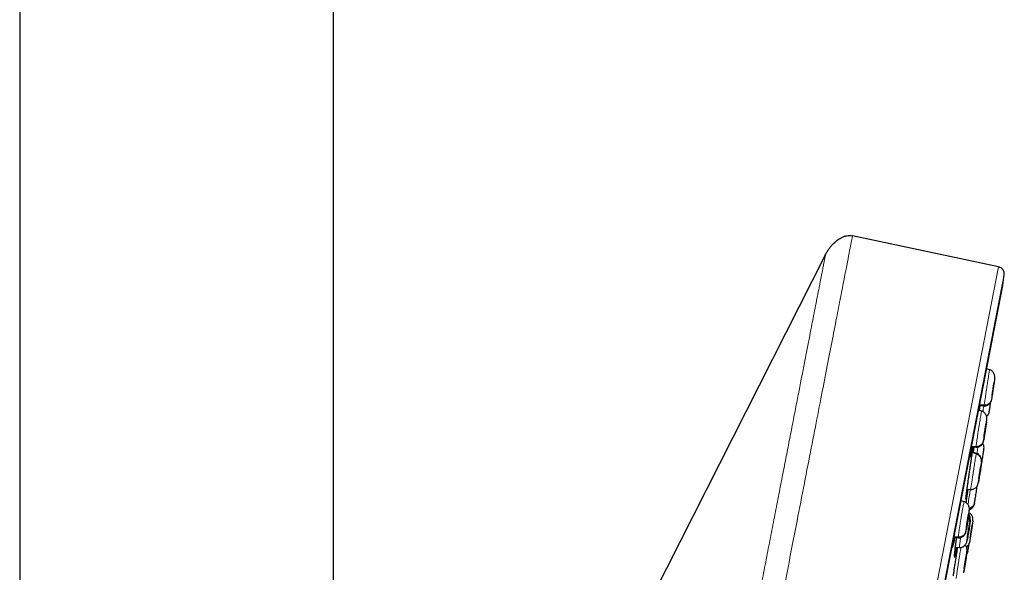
# Model space of a CAD drawing. Header units: millimetres. Extents: x 8 to 2427, y 12 to 2587.
# Tile 152 of 154: x 1669 to 1738, y 1868 to 1907. Entities that reach past the tile are written whole.
import ezdxf

# ---------------------------------------------------------------- set-up
doc = ezdxf.new("R2010")
doc.units = ezdxf.units.MM

msp = doc.modelspace()

# ---------------------------------------------------------------- linework, layer by layer
at = {"color": 7, "linetype": 'Continuous', "lineweight": 30}
for p, q in [((1669.454, 2422.2), (1669.454, 1684.653)), ((1691.354, 1684.653), (1691.354, 2422.2)), ((1737.752, 1889.59), (1727.561, 1891.756)), ((1725.677, 1890.451), (1692.66, 1825.156)), ((1720.59, 1798.45), (1738.049, 1888.268)), ((1737.122, 1882.396), (1736.92, 1882.461)), ((1737.121, 1882.389), (1737.122, 1882.396)), ((1737.434, 1881.503), (1737.433, 1881.492)), ((1736.566, 1879.505), (1736.359, 1879.572)), ((1736.382, 1879.565), (1736.406, 1879.752)), ((1736.398, 1879.561), (1736.444, 1879.902)), ((1736.426, 1879.903), (1736.739, 1879.882)), ((1736.743, 1879.911), (1736.429, 1879.934)), ((1736.565, 1879.499), (1736.568, 1879.506)), ((1736.74, 1879.888), (1736.739, 1879.881)), ((1736.926, 1878.907), (1736.927, 1878.936)), ((1736.877, 1878.613), (1736.877, 1878.602)), ((1735.862, 1877.015), (1736.178, 1876.993)), ((1736.176, 1877.023), (1735.868, 1877.046)), ((1735.992, 1876.626), (1736.045, 1877.002)), ((1736.178, 1876.999), (1736.176, 1876.992)), ((1736.657, 1877.241), (1736.642, 1877.257)), ((1736.19, 1876.523), (1735.921, 1876.61)), ((1736.199, 1876.558), (1735.927, 1876.646)), ((1736.446, 1875.205), (1736.499, 1875.347)), ((1736.374, 1874.78), (1736.371, 1874.767)), ((1736.494, 1875.341), (1736.445, 1875.2)), ((1735.489, 1873.109), (1735.626, 1874.056)), ((1735.555, 1874.062), (1735.809, 1874.044)), ((1735.348, 1873.175), (1735.129, 1873.245)), ((1735.347, 1873.168), (1735.35, 1873.175)), ((1735.707, 1872.577), (1735.71, 1872.625)), ((1735.655, 1872.283), (1735.655, 1872.272)), ((1735.91, 1871.55), (1735.909, 1871.538)), ((1734.632, 1870.687), (1734.941, 1870.665)), ((1734.938, 1870.696), (1734.638, 1870.718)), ((1734.944, 1870.671), (1734.941, 1870.665)), ((1735.597, 1870.774), (1735.588, 1870.775)), ((1734.737, 1870.002), (1735.017, 1869.983)), ((1735.558, 1870.507), (1735.528, 1870.429)), ((1735.495, 1869.411), (1735.495, 1869.399)), ((1735.544, 1869.705), (1735.546, 1869.731))]:
    msp.add_line(p, q, dxfattribs=at)
at = {"color": 252, "linetype": 'Continuous', "lineweight": 0}
for p, q in [((1719.82, 1797.336), (1737.752, 1889.59)), ((1738.144, 1889.041), (1720.389, 1797.698)), ((1720.582, 1798.415), (1738.055, 1888.303)), ((1736.338, 1874.533), (1736.327, 1874.475))]:
    msp.add_line(p, q, dxfattribs=at)
at = {"color": 7, "linetype": 'Continuous', "lineweight": 30}
for centre, radius, start, end in [((1737.648, 1889.101), 0.5, 353.09486, 78), ((1091.315, 1967.375), 651.556, 353.029522, 353.094856), ((1737.558, 1888.364), 0.5, 349, 353.02952)]:
    msp.add_arc(centre, radius, start, end, dxfattribs=at)
at = {"color": 252, "linetype": 'Continuous', "lineweight": 0}
for points, knots in [([(1727.561, 1891.756), (1727.557, 1891.734), (1727.548, 1891.689), (1727.478, 1891.328), (1727.366, 1890.754), (1727.209, 1889.948), (1727.01, 1888.92), (1726.767, 1887.674), (1726.484, 1886.217), (1726.161, 1884.555), (1725.8, 1882.698), (1725.403, 1880.653), (1724.971, 1878.432), (1724.507, 1876.046), (1724.013, 1873.506), (1723.493, 1870.826), (1722.947, 1868.019), (1722.379, 1865.098), (1721.792, 1862.079), (1721.189, 1858.977), (1720.573, 1855.807), (1719.947, 1852.585), (1719.314, 1849.327), (1718.676, 1846.05), (1718.039, 1842.77), (1717.404, 1839.503), (1716.775, 1836.266), (1716.154, 1833.075), (1715.546, 1829.946), (1714.953, 1826.895), (1714.378, 1823.937), (1713.824, 1821.087), (1713.294, 1818.358), (1712.79, 1815.766), (1712.315, 1813.322), (1711.871, 1811.04), (1711.461, 1808.929), (1711.086, 1807.002), (1710.749, 1805.267), (1710.452, 1803.738), (1710.192, 1802.401), (1710.054, 1801.694), (1709.986, 1801.34)], [0, 0, 0, 0, 0.025, 0.05, 0.075, 0.1, 0.125, 0.15, 0.175, 0.2, 0.225, 0.25, 0.275, 0.3, 0.325, 0.35, 0.375, 0.4, 0.425, 0.45, 0.475, 0.5, 0.525, 0.55, 0.575, 0.6, 0.625, 0.65, 0.675, 0.7, 0.725, 0.75, 0.775, 0.8, 0.825, 0.85, 0.875, 0.9, 0.925, 0.95, 0.975, 1, 1, 1, 1]), ([(1708.529, 1802.229), (1708.567, 1802.426), (1708.644, 1802.819), (1708.775, 1803.493), (1708.917, 1804.224), (1709.072, 1805.02), (1709.237, 1805.872), (1709.413, 1806.778), (1709.599, 1807.735), (1709.796, 1808.748), (1710.005, 1809.822), (1710.225, 1810.956), (1710.457, 1812.151), (1710.699, 1813.397), (1710.951, 1814.692), (1711.21, 1816.027), (1711.477, 1817.399), (1711.75, 1818.803), (1712.031, 1820.247), (1712.321, 1821.738), (1712.619, 1823.273), (1712.926, 1824.852), (1713.239, 1826.463), (1713.558, 1828.103), (1713.88, 1829.762), (1714.206, 1831.435), (1714.533, 1833.12), (1714.864, 1834.824), (1715.201, 1836.555), (1715.542, 1838.311), (1715.888, 1840.088), (1716.235, 1841.875), (1716.583, 1843.667), (1716.93, 1845.45), (1717.274, 1847.221), (1717.616, 1848.978), (1717.956, 1850.728), (1718.296, 1852.479), (1718.636, 1854.228), (1718.975, 1855.971), (1719.31, 1857.696), (1719.642, 1859.402), (1719.967, 1861.074), (1720.285, 1862.712), (1720.597, 1864.315), (1720.903, 1865.889), (1721.205, 1867.442), (1721.502, 1868.971), (1721.794, 1870.472), (1722.078, 1871.935), (1722.354, 1873.356), (1722.62, 1874.725), (1722.876, 1876.04), (1723.121, 1877.301), (1723.357, 1878.514), (1723.584, 1879.684), (1723.803, 1880.808), (1724.012, 1881.885), (1724.21, 1882.904), (1724.397, 1883.865), (1724.571, 1884.76), (1724.732, 1885.589), (1724.88, 1886.352), (1725.017, 1887.052), (1725.141, 1887.693), (1725.254, 1888.271), (1725.353, 1888.785), (1725.44, 1889.231), (1725.514, 1889.609), (1725.573, 1889.917), (1725.62, 1890.156), (1725.653, 1890.325), (1725.673, 1890.431), (1725.676, 1890.444), (1725.677, 1890.451)], [0, 0, 0, 0, 0.013945, 0.02789, 0.041835, 0.055781, 0.069728, 0.083426, 0.097126, 0.110826, 0.124528, 0.138481, 0.152437, 0.166395, 0.180356, 0.194319, 0.208035, 0.221754, 0.235476, 0.249202, 0.263181, 0.277165, 0.291153, 0.305146, 0.319147, 0.332905, 0.346672, 0.360448, 0.374234, 0.388281, 0.402337, 0.416398, 0.430461, 0.444524, 0.458331, 0.472132, 0.485923, 0.499702, 0.513718, 0.527724, 0.541722, 0.555714, 0.569704, 0.583443, 0.597184, 0.610928, 0.624677, 0.638684, 0.652696, 0.666713, 0.680732, 0.694752, 0.708523, 0.722296, 0.73607, 0.749845, 0.763872, 0.777899, 0.791927, 0.805955, 0.819984, 0.833763, 0.847543, 0.861323, 0.875104, 0.88909, 0.903078, 0.917066, 0.931055, 0.945045, 0.958784, 0.972523, 0.986262, 1, 1, 1, 1]), ([(1736.743, 1879.911), (1736.746, 1879.934), (1736.752, 1879.98), (1736.771, 1880.108), (1736.795, 1880.271), (1736.824, 1880.468), (1736.857, 1880.69), (1736.893, 1880.93), (1736.931, 1881.178), (1736.969, 1881.424), (1737.005, 1881.659), (1737.038, 1881.875), (1737.068, 1882.062), (1737.092, 1882.215), (1737.109, 1882.322), (1737.119, 1882.383), (1737.12, 1882.388), (1737.121, 1882.389)], [0, 0, 0, 0, 0.069144, 0.138191, 0.207269, 0.276323, 0.345368, 0.414355, 0.483308, 0.55235, 0.621391, 0.690339, 0.759326, 0.828371, 0.897425, 0.966504, 1, 1, 1, 1]), ([(1737.252, 1880.31), (1737.255, 1880.33), (1737.26, 1880.37), (1737.278, 1880.49), (1737.301, 1880.645), (1737.329, 1880.829), (1737.359, 1881.027), (1737.389, 1881.228), (1737.418, 1881.417), (1737.444, 1881.581), (1737.464, 1881.709), (1737.477, 1881.792), (1737.484, 1881.828), (1737.481, 1881.808), (1737.48, 1881.798)], [0, 0, 0, 0, 0.083336, 0.166669, 0.250003, 0.333337, 0.416668, 0.499999, 0.583332, 0.66666, 0.749995, 0.83333, 0.916665, 1, 1, 1, 1]), ([(1737.255, 1880.321), (1737.253, 1880.307), (1737.248, 1880.278), (1737.251, 1880.299), (1737.252, 1880.31)], [0, 0, 0, 0, 0.48198, 1, 1, 1, 1]), ([(1736.176, 1877.023), (1736.178, 1877.046), (1736.183, 1877.092), (1736.2, 1877.22), (1736.222, 1877.384), (1736.25, 1877.581), (1736.283, 1877.803), (1736.319, 1878.043), (1736.358, 1878.291), (1736.397, 1878.536), (1736.435, 1878.771), (1736.47, 1878.987), (1736.502, 1879.174), (1736.529, 1879.326), (1736.549, 1879.433), (1736.562, 1879.493), (1736.564, 1879.498), (1736.565, 1879.499)], [0, 0, 0, 0, 0.069129, 0.138163, 0.207227, 0.276268, 0.345299, 0.414273, 0.483212, 0.552242, 0.621268, 0.690202, 0.759174, 0.828206, 0.897246, 0.966312, 1, 1, 1, 1]), ([(1736.655, 1879.47), (1736.664, 1879.524), (1736.682, 1879.641), (1736.705, 1879.787), (1736.719, 1879.877), (1736.721, 1879.887)], [0, 0, 0, 0, 0.42918, 0.934851, 1, 1, 1, 1]), ([(1736.739, 1879.881), (1736.739, 1879.88), (1736.737, 1879.872), (1736.74, 1879.893), (1736.743, 1879.911)], [0, 0, 0, 0, 0.125154, 1, 1, 1, 1]), ([(1736.689, 1877.421), (1736.691, 1877.441), (1736.695, 1877.482), (1736.711, 1877.602), (1736.733, 1877.757), (1736.76, 1877.941), (1736.791, 1878.139), (1736.823, 1878.34), (1736.853, 1878.528), (1736.88, 1878.692), (1736.903, 1878.82), (1736.919, 1878.902), (1736.927, 1878.938), (1736.926, 1878.918), (1736.926, 1878.907)], [0, 0, 0, 0, 0.083333, 0.166663, 0.249999, 0.333335, 0.416669, 0.499998, 0.58333, 0.666662, 0.749996, 0.83333, 0.916664, 1, 1, 1, 1]), ([(1736.926, 1878.907), (1736.923, 1878.888), (1736.92, 1878.85), (1736.908, 1878.769), (1736.903, 1878.729)], [0, 0, 0, 0, 0.5187454, 1, 1, 1, 1]), ([(1736.707, 1877.485), (1736.703, 1877.466), (1736.694, 1877.418), (1736.687, 1877.391), (1736.688, 1877.411), (1736.689, 1877.421)], [0, 0, 0, 0, 0.236609, 0.618299, 1, 1, 1, 1]), ([(1736.176, 1876.992), (1736.176, 1876.991), (1736.173, 1876.984), (1736.175, 1877.005), (1736.176, 1877.023)], [0, 0, 0, 0, 0.130863, 1, 1, 1, 1]), ([(1736.237, 1876.545), (1736.248, 1876.62), (1736.271, 1876.773), (1736.294, 1876.925), (1736.305, 1876.991), (1736.306, 1876.999)], [0, 0, 0, 0, 0.461477, 0.941258, 1, 1, 1, 1]), ([(1735.783, 1876.334), (1735.778, 1876.319), (1735.769, 1876.287), (1735.764, 1876.295), (1735.765, 1876.331), (1735.765, 1876.342)], [0, 0, 0, 0, 0.410452, 0.820907, 1, 1, 1, 1]), ([(1735.81, 1874.045), (1735.81, 1874.047), (1735.809, 1874.049), (1735.816, 1874.11), (1735.83, 1874.216), (1735.851, 1874.365), (1735.878, 1874.549), (1735.91, 1874.764), (1735.945, 1874.998), (1735.983, 1875.243), (1736.021, 1875.491), (1736.059, 1875.731), (1736.095, 1875.955), (1736.127, 1876.154), (1736.155, 1876.32), (1736.177, 1876.451), (1736.186, 1876.499), (1736.19, 1876.523)], [0, 0, 0, 0, 0.0528087, 0.1205066, 0.1881808, 0.255846, 0.3234543, 0.3910272, 0.4586889, 0.5263505, 0.5939232, 0.6615316, 0.7291971, 0.7968714, 0.8645695, 0.9322382, 1, 1, 1, 1]), ([(1736.19, 1876.523), (1736.194, 1876.542), (1736.199, 1876.565), (1736.198, 1876.558), (1736.198, 1876.556)], [0, 0, 0, 0, 0.813845, 1, 1, 1, 1]), ([(1736.327, 1874.475), (1736.325, 1874.464), (1736.32, 1874.442), (1736.323, 1874.475), (1736.334, 1874.555), (1736.352, 1874.681), (1736.376, 1874.843), (1736.404, 1875.031), (1736.435, 1875.231), (1736.466, 1875.43), (1736.495, 1875.615), (1736.521, 1875.772), (1736.541, 1875.894), (1736.549, 1875.936), (1736.553, 1875.957)], [0, 0, 0, 0, 0.083336, 0.16667, 0.250005, 0.333339, 0.416673, 0.500003, 0.583336, 0.666668, 0.750003, 0.833337, 0.916667, 1, 1, 1, 1]), ([(1735.611, 1872.98), (1735.62, 1873.037), (1735.64, 1873.155), (1735.675, 1873.37), (1735.713, 1873.606), (1735.75, 1873.838), (1735.773, 1873.987), (1735.783, 1874.054)], [0, 0, 0, 0, 0.196207, 0.406556, 0.616877, 0.827021, 1, 1, 1, 1]), ([(1735.478, 1873.362), (1735.475, 1873.351), (1735.469, 1873.326), (1735.467, 1873.328), (1735.469, 1873.353), (1735.47, 1873.354)], [0, 0, 0, 0, 0.422003, 0.972268, 1, 1, 1, 1]), ([(1734.938, 1870.696), (1734.94, 1870.719), (1734.943, 1870.766), (1734.958, 1870.894), (1734.98, 1871.057), (1735.008, 1871.254), (1735.041, 1871.477), (1735.078, 1871.716), (1735.118, 1871.964), (1735.16, 1872.209), (1735.2, 1872.444), (1735.239, 1872.659), (1735.273, 1872.845), (1735.303, 1872.996), (1735.327, 1873.103), (1735.342, 1873.162), (1735.346, 1873.167), (1735.347, 1873.168)], [0, 0, 0, 0, 0.069115, 0.138137, 0.207189, 0.276216, 0.345235, 0.414196, 0.483122, 0.552139, 0.621153, 0.690074, 0.759033, 0.828052, 0.897079, 0.966132, 1, 1, 1, 1]), ([(1735.455, 1871.093), (1735.457, 1871.113), (1735.46, 1871.154), (1735.475, 1871.274), (1735.497, 1871.429), (1735.525, 1871.613), (1735.556, 1871.812), (1735.59, 1872.012), (1735.622, 1872.2), (1735.652, 1872.363), (1735.677, 1872.491), (1735.695, 1872.573), (1735.706, 1872.608), (1735.707, 1872.587), (1735.707, 1872.577)], [0, 0, 0, 0, 0.0833343, 0.1666658, 0.2499986, 0.3333295, 0.4166651, 0.5000003, 0.5833328, 0.6666635, 0.7499997, 0.833335, 0.9166655, 1, 1, 1, 1]), ([(1735.707, 1872.577), (1735.706, 1872.563), (1735.704, 1872.535), (1735.694, 1872.457), (1735.682, 1872.362), (1735.671, 1872.285), (1735.666, 1872.249)], [0, 0, 0, 0, 0.257492, 0.514104, 0.770624, 1, 1, 1, 1]), ([(1735.558, 1870.507), (1735.552, 1870.476), (1735.54, 1870.415), (1735.531, 1870.385), (1735.529, 1870.404), (1735.537, 1870.476), (1735.552, 1870.594), (1735.574, 1870.749), (1735.602, 1870.933), (1735.633, 1871.132), (1735.665, 1871.332), (1735.697, 1871.52), (1735.726, 1871.686), (1735.741, 1871.765), (1735.748, 1871.804)], [0, 0, 0, 0, 0.083336, 0.16667, 0.250005, 0.333339, 0.416673, 0.500003, 0.583336, 0.666668, 0.750003, 0.833337, 0.916667, 1, 1, 1, 1]), ([(1735.723, 1870.357), (1735.726, 1870.377), (1735.732, 1870.417), (1735.75, 1870.537), (1735.774, 1870.692), (1735.802, 1870.876), (1735.833, 1871.074), (1735.864, 1871.275), (1735.894, 1871.463), (1735.92, 1871.627), (1735.94, 1871.756), (1735.954, 1871.838), (1735.96, 1871.874), (1735.958, 1871.854), (1735.956, 1871.844)], [0, 0, 0, 0, 0.083336, 0.166671, 0.250006, 0.333341, 0.416672, 0.500004, 0.583338, 0.666666, 0.750003, 0.833337, 0.916667, 1, 1, 1, 1]), ([(1734.941, 1870.665), (1734.94, 1870.664), (1734.937, 1870.656), (1734.937, 1870.678), (1734.938, 1870.696)], [0, 0, 0, 0, 0.136213, 1, 1, 1, 1]), ([(1735.018, 1869.987), (1735.017, 1869.986), (1735.014, 1869.977), (1735.015, 1870.01), (1735.022, 1870.088), (1735.037, 1870.213), (1735.06, 1870.379), (1735.083, 1870.537), (1735.099, 1870.645), (1735.104, 1870.678)], [0, 0, 0, 0, 0.047092, 0.222138, 0.397162, 0.572039, 0.746823, 0.921838, 1, 1, 1, 1]), ([(1735.491, 1871.207), (1735.489, 1871.2), (1735.482, 1871.165), (1735.471, 1871.116), (1735.461, 1871.077), (1735.455, 1871.065), (1735.455, 1871.084), (1735.455, 1871.093)], [0, 0, 0, 0, 0.057256, 0.29283, 0.528474, 0.76395, 1, 1, 1, 1]), ([(1734.57, 1870.121), (1734.562, 1870.088), (1734.544, 1870.022), (1734.526, 1869.986), (1734.516, 1870.005), (1734.513, 1870.042), (1734.515, 1870.084), (1734.515, 1870.087)], [0, 0, 0, 0, 0.243254, 0.490034, 0.736817, 0.983956, 1, 1, 1, 1]), ([(1734.789, 1867.822), (1734.791, 1867.845), (1734.796, 1867.891), (1734.813, 1868.019), (1734.836, 1868.182), (1734.865, 1868.379), (1734.899, 1868.601), (1734.936, 1868.841), (1734.975, 1869.088), (1735.015, 1869.334), (1735.054, 1869.569), (1735.09, 1869.782), (1735.114, 1869.924), (1735.124, 1869.981), (1735.125, 1869.989)], [0, 0, 0, 0, 0.089755, 0.179388, 0.269059, 0.358699, 0.448328, 0.537881, 0.62739, 0.717015, 0.806638, 0.89614, 0.985692, 1, 1, 1, 1]), ([(1735.726, 1870.368), (1735.724, 1870.354), (1735.719, 1870.325), (1735.722, 1870.346), (1735.723, 1870.357)], [0, 0, 0, 0, 0.480202, 1, 1, 1, 1]), ([(1734.706, 1869.401), (1734.7, 1869.374), (1734.686, 1869.315), (1734.673, 1869.284), (1734.667, 1869.303), (1734.667, 1869.343), (1734.67, 1869.39), (1734.671, 1869.395)], [0, 0, 0, 0, 0.206113, 0.459775, 0.713437, 0.96731, 1, 1, 1, 1]), ([(1735.303, 1868.219), (1735.305, 1868.239), (1735.309, 1868.28), (1735.326, 1868.4), (1735.349, 1868.555), (1735.377, 1868.738), (1735.408, 1868.937), (1735.44, 1869.137), (1735.471, 1869.326), (1735.499, 1869.49), (1735.522, 1869.618), (1735.537, 1869.7), (1735.546, 1869.736), (1735.545, 1869.715), (1735.544, 1869.705)], [0, 0, 0, 0, 0.083333, 0.166663, 0.249999, 0.333334, 0.416669, 0.499998, 0.58333, 0.666662, 0.749996, 0.83333, 0.916664, 1, 1, 1, 1]), ([(1735.544, 1869.705), (1735.543, 1869.691), (1735.54, 1869.664), (1735.532, 1869.61), (1735.529, 1869.582)], [0, 0, 0, 0, 0.500865, 1, 1, 1, 1])]:
    msp.add_open_spline(points, degree=3, knots=knots, dxfattribs=at)
at = {"color": 7, "linetype": 'Continuous', "lineweight": 30}
for points, knots in [([(1725.677, 1890.451), (1725.715, 1890.521), (1725.792, 1890.662), (1725.93, 1890.862), (1726.083, 1891.053), (1726.269, 1891.25), (1726.492, 1891.444), (1726.73, 1891.599), (1726.957, 1891.703), (1727.156, 1891.76), (1727.362, 1891.784), (1727.493, 1891.764), (1727.561, 1891.754)], [0, 0, 0, 0, 0.098363, 0.197457, 0.298614, 0.400433, 0.529873, 0.661655, 0.748179, 0.836549, 0.916705, 1, 1, 1, 1]), ([(1737.481, 1881.805), (1737.484, 1881.839), (1737.49, 1881.907), (1737.477, 1882), (1737.45, 1882.087), (1737.407, 1882.17), (1737.351, 1882.247), (1737.284, 1882.312), (1737.208, 1882.366), (1737.151, 1882.388), (1737.123, 1882.4)], [0, 0, 0, 0, 0.141103, 0.281513, 0.414395, 0.53612, 0.651519, 0.765907, 0.881998, 1, 1, 1, 1]), ([(1737.48, 1881.798), (1737.477, 1881.778), (1737.471, 1881.738), (1737.454, 1881.618), (1737.43, 1881.463), (1737.403, 1881.279), (1737.373, 1881.081), (1737.342, 1880.88), (1737.313, 1880.691), (1737.288, 1880.526), (1737.268, 1880.402), (1737.257, 1880.333), (1737.255, 1880.322), (1737.255, 1880.321)], [0, 0, 0, 0, 0.099309, 0.198615, 0.297927, 0.397239, 0.49655, 0.595855, 0.695163, 0.794472, 0.893783, 0.993093, 1, 1, 1, 1]), ([(1737.299, 1880.616), (1737.3, 1880.624), (1737.302, 1880.641), (1737.311, 1880.702), (1737.324, 1880.79), (1737.34, 1880.895), (1737.353, 1880.98), (1737.366, 1881.068), (1737.38, 1881.156), (1737.393, 1881.239), (1737.404, 1881.316), (1737.415, 1881.382), (1737.426, 1881.452), (1737.433, 1881.495), (1737.433, 1881.499), (1737.434, 1881.5)], [0, 0, 0, 0, 0.069148, 0.138139, 0.276004, 0.345099, 0.413894, 0.482653, 0.551558, 0.620459, 0.68921, 0.757999, 0.827092, 0.964958, 1, 1, 1, 1]), ([(1737.433, 1881.492), (1737.432, 1881.484), (1737.43, 1881.467), (1737.42, 1881.405), (1737.407, 1881.317), (1737.392, 1881.213), (1737.379, 1881.128), (1737.365, 1881.04), (1737.352, 1880.952), (1737.339, 1880.869), (1737.327, 1880.792), (1737.317, 1880.727), (1737.306, 1880.654), (1737.302, 1880.629), (1737.299, 1880.612)], [0, 0, 0, 0, 0.071659, 0.143156, 0.286029, 0.357633, 0.428926, 0.500182, 0.571589, 0.642992, 0.71424, 0.785526, 0.857128, 1, 1, 1, 1]), ([(1736.739, 1879.878), (1736.764, 1879.877), (1736.816, 1879.876), (1736.897, 1879.89), (1736.98, 1879.92), (1737.059, 1879.967), (1737.119, 1880.022), (1737.161, 1880.074), (1737.188, 1880.114), (1737.209, 1880.155), (1737.232, 1880.211), (1737.243, 1880.255), (1737.248, 1880.284), (1737.25, 1880.294)], [0, 0, 0, 0, 0.092703, 0.188019, 0.29081, 0.406719, 0.527697, 0.586393, 0.643875, 0.702289, 0.765334, 0.922766, 1, 1, 1, 1]), ([(1737.252, 1880.31), (1737.236, 1880.253), (1737.205, 1880.139), (1737.084, 1880.004), (1736.924, 1879.917), (1736.803, 1879.913), (1736.743, 1879.911)], [0, 0, 0, 0, 0.251412, 0.500796, 0.749393, 1, 1, 1, 1]), ([(1737.298, 1880.608), (1737.298, 1880.607), (1737.297, 1880.601), (1737.298, 1880.61), (1737.299, 1880.616)], [0, 0, 0, 0, 0.330182, 1, 1, 1, 1]), ([(1736.441, 1879.902), (1736.439, 1879.887), (1736.425, 1879.784), (1736.409, 1879.667), (1736.397, 1879.583), (1736.394, 1879.561)], [0, 0, 0, 0, 0.112795, 0.762035, 1, 1, 1, 1]), ([(1736.929, 1878.935), (1736.931, 1878.968), (1736.934, 1879.035), (1736.918, 1879.125), (1736.889, 1879.21), (1736.846, 1879.29), (1736.79, 1879.363), (1736.725, 1879.426), (1736.651, 1879.477), (1736.596, 1879.498), (1736.568, 1879.509)], [0, 0, 0, 0, 0.14209, 0.283152, 0.416173, 0.538242, 0.654047, 0.768251, 0.883395, 1, 1, 1, 1]), ([(1737.095, 1879.457), (1737.097, 1879.469), (1737.1, 1879.482), (1737.104, 1879.509), (1737.105, 1879.512)], [0, 0, 0, 0, 0.862054, 1, 1, 1, 1]), ([(1737.107, 1879.528), (1737.108, 1879.534), (1737.113, 1879.561), (1737.129, 1879.656), (1737.153, 1879.809), (1737.18, 1879.98), (1737.198, 1880.098), (1737.206, 1880.151)], [0, 0, 0, 0, 0.0581713, 0.3066383, 0.5551031, 0.8035677, 1, 1, 1, 1]), ([(1737.092, 1879.458), (1737.077, 1879.408), (1737.047, 1879.302), (1736.97, 1879.199), (1736.909, 1879.169), (1736.902, 1879.166)], [0, 0, 0, 0, 0.441667, 0.929893, 1, 1, 1, 1]), ([(1736.905, 1878.743), (1736.909, 1878.77), (1736.917, 1878.828), (1736.925, 1878.897), (1736.928, 1878.926), (1736.93, 1878.941)], [0, 0, 0, 0, 0.29562, 0.645627, 1, 1, 1, 1]), ([(1736.91, 1879.143), (1736.911, 1879.143), (1736.937, 1879.161), (1736.979, 1879.206), (1737.032, 1879.28), (1737.073, 1879.365), (1737.088, 1879.428), (1737.095, 1879.459)], [0, 0, 0, 0, 0.009104, 0.249188, 0.497406, 0.749063, 1, 1, 1, 1]), ([(1736.903, 1878.729), (1736.903, 1878.727), (1736.897, 1878.686), (1736.88, 1878.569), (1736.853, 1878.389), (1736.823, 1878.189), (1736.792, 1877.989), (1736.761, 1877.8), (1736.734, 1877.638), (1736.715, 1877.53), (1736.709, 1877.494), (1736.707, 1877.485)], [0, 0, 0, 0, 0.0096941, 0.1438841, 0.2780734, 0.4122611, 0.5464411, 0.6806242, 0.8148086, 0.9489953, 1, 1, 1, 1]), ([(1736.737, 1877.727), (1736.738, 1877.735), (1736.74, 1877.752), (1736.748, 1877.814), (1736.76, 1877.902), (1736.776, 1878.007), (1736.789, 1878.092), (1736.802, 1878.179), (1736.816, 1878.267), (1736.83, 1878.35), (1736.842, 1878.427), (1736.853, 1878.492), (1736.866, 1878.562), (1736.874, 1878.605), (1736.876, 1878.609), (1736.876, 1878.61)], [0, 0, 0, 0, 0.069136, 0.138118, 0.275962, 0.345042, 0.413822, 0.482568, 0.55146, 0.620346, 0.68908, 0.75785, 0.826927, 0.964771, 1, 1, 1, 1]), ([(1736.877, 1878.602), (1736.876, 1878.594), (1736.874, 1878.577), (1736.866, 1878.515), (1736.854, 1878.427), (1736.838, 1878.322), (1736.825, 1878.237), (1736.812, 1878.149), (1736.798, 1878.062), (1736.785, 1877.978), (1736.772, 1877.902), (1736.761, 1877.836), (1736.748, 1877.764), (1736.743, 1877.739), (1736.74, 1877.722)], [0, 0, 0, 0, 0.071661, 0.143162, 0.28604, 0.357643, 0.428935, 0.500191, 0.571598, 0.642999, 0.714242, 0.785523, 0.857122, 1, 1, 1, 1]), ([(1736.175, 1876.989), (1736.201, 1876.988), (1736.252, 1876.987), (1736.332, 1877.001), (1736.414, 1877.03), (1736.492, 1877.075), (1736.552, 1877.128), (1736.594, 1877.178), (1736.621, 1877.217), (1736.643, 1877.256), (1736.668, 1877.311), (1736.683, 1877.366), (1736.694, 1877.417), (1736.701, 1877.453), (1736.704, 1877.469)], [0, 0, 0, 0, 0.07901, 0.159703, 0.245644, 0.341521, 0.441621, 0.490363, 0.538427, 0.587874, 0.642078, 0.780042, 0.906167, 1, 1, 1, 1]), ([(1736.689, 1877.421), (1736.673, 1877.364), (1736.641, 1877.25), (1736.519, 1877.116), (1736.358, 1877.029), (1736.237, 1877.025), (1736.176, 1877.023)], [0, 0, 0, 0, 0.250916, 0.500566, 0.749544, 1, 1, 1, 1]), ([(1736.738, 1877.719), (1736.738, 1877.717), (1736.736, 1877.712), (1736.737, 1877.721), (1736.737, 1877.727)], [0, 0, 0, 0, 0.331475, 1, 1, 1, 1]), ([(1735.575, 1874.215), (1735.586, 1874.29), (1735.608, 1874.457), (1735.647, 1874.742), (1735.692, 1875.056), (1735.737, 1875.375), (1735.783, 1875.69), (1735.827, 1875.991), (1735.869, 1876.271), (1735.907, 1876.52), (1735.94, 1876.732), (1735.967, 1876.9), (1735.98, 1876.971), (1735.986, 1877.006)], [0, 0, 0, 0, 0.075995, 0.169051, 0.262108, 0.355211, 0.448314, 0.541382, 0.63445, 0.727417, 0.820384, 0.913228, 1, 1, 1, 1]), ([(1735.902, 1877.012), (1735.9, 1877), (1735.885, 1876.9), (1735.859, 1876.745), (1735.827, 1876.556), (1735.801, 1876.414), (1735.789, 1876.361), (1735.783, 1876.334)], [0, 0, 0, 0, 0.032884, 0.27484, 0.516794, 0.758397, 1, 1, 1, 1]), ([(1736.001, 1877.005), (1736, 1876.995), (1735.996, 1876.958), (1735.982, 1876.839), (1735.968, 1876.719), (1735.957, 1876.641), (1735.957, 1876.636)], [0, 0, 0, 0, 0.141555, 0.556453, 0.971353, 1, 1, 1, 1]), ([(1736.506, 1875.389), (1736.506, 1875.392), (1736.509, 1875.407), (1736.521, 1875.484), (1736.541, 1875.614), (1736.567, 1875.783), (1736.597, 1875.974), (1736.628, 1876.175), (1736.658, 1876.373), (1736.685, 1876.553), (1736.708, 1876.704), (1736.725, 1876.815), (1736.735, 1876.882), (1736.735, 1876.883), (1736.734, 1876.883)], [0, 0, 0, 0, 0.022663, 0.111512, 0.200361, 0.289211, 0.378059, 0.466903, 0.555751, 0.644598, 0.733447, 0.822298, 0.911149, 1, 1, 1, 1]), ([(1736.708, 1876.71), (1736.71, 1876.721), (1736.721, 1876.791), (1736.732, 1876.896), (1736.735, 1877.02), (1736.718, 1877.118), (1736.695, 1877.185), (1736.665, 1877.228), (1736.656, 1877.24)], [0, 0, 0, 0, 0.052522, 0.320681, 0.562423, 0.77012, 0.933784, 1, 1, 1, 1]), ([(1735.765, 1876.342), (1735.766, 1876.353), (1735.766, 1876.385), (1735.774, 1876.487), (1735.786, 1876.598), (1735.791, 1876.651)], [0, 0, 0, 0, 0.228263, 0.633033, 1, 1, 1, 1]), ([(1735.766, 1876.348), (1735.766, 1876.348), (1735.766, 1876.348), (1735.766, 1876.355), (1735.767, 1876.359)], [0, 0, 0, 0, 0.326839, 1, 1, 1, 1]), ([(1736.553, 1875.957), (1736.555, 1876.017), (1736.559, 1876.138), (1736.485, 1876.307), (1736.361, 1876.448), (1736.247, 1876.498), (1736.19, 1876.523)], [0, 0, 0, 0, 0.2483601, 0.4994283, 0.750543, 1, 1, 1, 1]), ([(1736.554, 1875.961), (1736.556, 1875.982), (1736.562, 1876.041), (1736.559, 1876.129), (1736.54, 1876.223), (1736.505, 1876.302), (1736.458, 1876.374), (1736.399, 1876.439), (1736.336, 1876.492), (1736.27, 1876.535), (1736.223, 1876.552), (1736.199, 1876.561)], [0, 0, 0, 0, 0.0988032, 0.2757958, 0.4263242, 0.5481782, 0.6459391, 0.7314845, 0.816477, 0.9062888, 1, 1, 1, 1]), ([(1736.553, 1875.957), (1736.555, 1875.968), (1736.56, 1875.99), (1736.557, 1875.958), (1736.546, 1875.878), (1736.528, 1875.751), (1736.504, 1875.589), (1736.476, 1875.402), (1736.445, 1875.201), (1736.414, 1875.002), (1736.385, 1874.817), (1736.36, 1874.663), (1736.344, 1874.566), (1736.339, 1874.538), (1736.338, 1874.533)], [0, 0, 0, 0, 0.089294, 0.178586, 0.267882, 0.357178, 0.446472, 0.535767, 0.625058, 0.714353, 0.80365, 0.892946, 0.982241, 1, 1, 1, 1]), ([(1736.371, 1874.771), (1736.371, 1874.771), (1736.371, 1874.774), (1736.376, 1874.815), (1736.386, 1874.884), (1736.395, 1874.949), (1736.406, 1875.025), (1736.419, 1875.108), (1736.432, 1875.195), (1736.446, 1875.283), (1736.459, 1875.368), (1736.476, 1875.474), (1736.491, 1875.563), (1736.502, 1875.627), (1736.505, 1875.644), (1736.506, 1875.653)], [0, 0, 0, 0, 0.032331, 0.170583, 0.239871, 0.308857, 0.377806, 0.446903, 0.515999, 0.584948, 0.653934, 0.723223, 0.861475, 0.930659, 1, 1, 1, 1]), ([(1736.509, 1875.659), (1736.507, 1875.643), (1736.504, 1875.619), (1736.494, 1875.548), (1736.485, 1875.484), (1736.474, 1875.408), (1736.461, 1875.325), (1736.448, 1875.237), (1736.434, 1875.149), (1736.421, 1875.064), (1736.404, 1874.958), (1736.389, 1874.869), (1736.379, 1874.806), (1736.375, 1874.789), (1736.374, 1874.78)], [0, 0, 0, 0, 0.142871, 0.214475, 0.285766, 0.357019, 0.428424, 0.499829, 0.571082, 0.642373, 0.713976, 0.856847, 0.928342, 1, 1, 1, 1]), ([(1736.498, 1875.34), (1736.499, 1875.345), (1736.5, 1875.351), (1736.503, 1875.371), (1736.503, 1875.372)], [0, 0, 0, 0, 0.898061, 1, 1, 1, 1]), ([(1736.506, 1875.653), (1736.508, 1875.659), (1736.51, 1875.668), (1736.509, 1875.664), (1736.509, 1875.662)], [0, 0, 0, 0, 0.651011, 1, 1, 1, 1]), ([(1735.47, 1873.354), (1735.471, 1873.373), (1735.474, 1873.411), (1735.488, 1873.533), (1735.508, 1873.701), (1735.531, 1873.884), (1735.554, 1874.059), (1735.568, 1874.163), (1735.575, 1874.215)], [0, 0, 0, 0, 0.184831, 0.379471, 0.574282, 0.769095, 0.884547, 1, 1, 1, 1]), ([(1735.592, 1874.059), (1735.59, 1874.042), (1735.574, 1873.938), (1735.549, 1873.779), (1735.519, 1873.59), (1735.496, 1873.455), (1735.482, 1873.378), (1735.479, 1873.365), (1735.478, 1873.362)], [0, 0, 0, 0, 0.043081, 0.2693, 0.495517, 0.721448, 0.947378, 1, 1, 1, 1]), ([(1735.81, 1874.041), (1735.839, 1874.04), (1735.898, 1874.039), (1735.986, 1874.058), (1736.069, 1874.092), (1736.144, 1874.14), (1736.207, 1874.202), (1736.26, 1874.277), (1736.301, 1874.362), (1736.317, 1874.426), (1736.324, 1874.458)], [0, 0, 0, 0, 0.116966, 0.232884, 0.349479, 0.470849, 0.598715, 0.731349, 0.865942, 1, 1, 1, 1]), ([(1736.08, 1873.153), (1736.081, 1873.159), (1736.088, 1873.197), (1736.107, 1873.308), (1736.135, 1873.478), (1736.166, 1873.673), (1736.197, 1873.875), (1736.227, 1874.068), (1736.248, 1874.207), (1736.256, 1874.266), (1736.258, 1874.279)], [0, 0, 0, 0, 0.029484, 0.184208, 0.33893, 0.493653, 0.648371, 0.803096, 0.957815, 1, 1, 1, 1]), ([(1736.324, 1874.455), (1736.326, 1874.468), (1736.329, 1874.484), (1736.334, 1874.512), (1736.335, 1874.517)], [0, 0, 0, 0, 0.822313, 1, 1, 1, 1]), ([(1735.471, 1873.368), (1735.471, 1873.368), (1735.471, 1873.368), (1735.471, 1873.371), (1735.471, 1873.371)], [0, 0, 0, 0, 0.812497, 1, 1, 1, 1]), ([(1735.712, 1872.625), (1735.712, 1872.657), (1735.713, 1872.722), (1735.695, 1872.809), (1735.666, 1872.891), (1735.622, 1872.969), (1735.567, 1873.038), (1735.503, 1873.098), (1735.431, 1873.147), (1735.378, 1873.168), (1735.351, 1873.178)], [0, 0, 0, 0, 0.143061, 0.284665, 0.41765, 0.539943, 0.656027, 0.770054, 0.884446, 1, 1, 1, 1]), ([(1735.667, 1872.259), (1735.67, 1872.277), (1735.678, 1872.333), (1735.69, 1872.418), (1735.701, 1872.51), (1735.71, 1872.586), (1735.712, 1872.618), (1735.713, 1872.634)], [0, 0, 0, 0, 0.096866, 0.31787, 0.541943, 0.769133, 1, 1, 1, 1]), ([(1736.06, 1873.058), (1736.046, 1873.009), (1736.017, 1872.906), (1735.9, 1872.787), (1735.788, 1872.719), (1735.72, 1872.714), (1735.71, 1872.713)], [0, 0, 0, 0, 0.295657, 0.62207, 0.947409, 1, 1, 1, 1]), ([(1735.712, 1872.627), (1735.714, 1872.628), (1735.745, 1872.634), (1735.803, 1872.662), (1735.878, 1872.711), (1735.941, 1872.776), (1735.994, 1872.856), (1736.037, 1872.949), (1736.054, 1873.022), (1736.063, 1873.058)], [0, 0, 0, 0, 0.006732, 0.144032, 0.294647, 0.461398, 0.639023, 0.820555, 1, 1, 1, 1]), ([(1736.063, 1873.057), (1736.066, 1873.075), (1736.07, 1873.097), (1736.076, 1873.132), (1736.077, 1873.138)], [0, 0, 0, 0, 0.832335, 1, 1, 1, 1]), ([(1735.666, 1872.249), (1735.665, 1872.245), (1735.659, 1872.201), (1735.644, 1872.103), (1735.622, 1871.959), (1735.597, 1871.808), (1735.573, 1871.659), (1735.552, 1871.536), (1735.538, 1871.461), (1735.532, 1871.425), (1735.529, 1871.407), (1735.526, 1871.394), (1735.523, 1871.377), (1735.517, 1871.346), (1735.509, 1871.299), (1735.5, 1871.253), (1735.494, 1871.222), (1735.491, 1871.209), (1735.491, 1871.207)], [0, 0, 0, 0, 0.013292, 0.139893, 0.266838, 0.394205, 0.521642, 0.649071, 0.720353, 0.739019, 0.757679, 0.77633, 0.779977, 0.811937, 0.875432, 0.939089, 0.987736, 1, 1, 1, 1]), ([(1735.507, 1871.398), (1735.508, 1871.407), (1735.509, 1871.423), (1735.516, 1871.485), (1735.529, 1871.573), (1735.544, 1871.678), (1735.557, 1871.763), (1735.572, 1871.851), (1735.586, 1871.938), (1735.601, 1872.022), (1735.614, 1872.098), (1735.626, 1872.163), (1735.64, 1872.233), (1735.65, 1872.275), (1735.652, 1872.279), (1735.653, 1872.28)], [0, 0, 0, 0, 0.069124, 0.1381, 0.275927, 0.344993, 0.413757, 0.482488, 0.551367, 0.62024, 0.688959, 0.757713, 0.826776, 0.964602, 1, 1, 1, 1]), ([(1735.655, 1872.272), (1735.655, 1872.263), (1735.653, 1872.247), (1735.646, 1872.185), (1735.634, 1872.096), (1735.618, 1871.991), (1735.605, 1871.907), (1735.591, 1871.819), (1735.576, 1871.732), (1735.562, 1871.648), (1735.548, 1871.572), (1735.536, 1871.507), (1735.522, 1871.435), (1735.515, 1871.41), (1735.511, 1871.393)], [0, 0, 0, 0, 0.071662, 0.143169, 0.286053, 0.357654, 0.428941, 0.500195, 0.571601, 0.643001, 0.714242, 0.785518, 0.857115, 1, 1, 1, 1]), ([(1735.748, 1871.804), (1735.755, 1871.835), (1735.767, 1871.896), (1735.776, 1871.926), (1735.777, 1871.907), (1735.769, 1871.835), (1735.754, 1871.718), (1735.732, 1871.562), (1735.704, 1871.378), (1735.673, 1871.18), (1735.641, 1870.979), (1735.609, 1870.791), (1735.58, 1870.625), (1735.566, 1870.546), (1735.558, 1870.507)], [0, 0, 0, 0, 0.083333, 0.166663, 0.249997, 0.333332, 0.416664, 0.499997, 0.583327, 0.666661, 0.749995, 0.83333, 0.916664, 1, 1, 1, 1]), ([(1735.748, 1871.804), (1735.748, 1871.856), (1735.748, 1871.96), (1735.702, 1872.075), (1735.653, 1872.12), (1735.647, 1872.125)], [0, 0, 0, 0, 0.465627, 0.936283, 1, 1, 1, 1]), ([(1735.759, 1871.853), (1735.761, 1871.879), (1735.77, 1871.969), (1735.771, 1872.058), (1735.751, 1872.167), (1735.717, 1872.253), (1735.683, 1872.299), (1735.675, 1872.31)], [0, 0, 0, 0, 0.1499978, 0.5280162, 0.7182081, 0.9318126, 1, 1, 1, 1]), ([(1735.957, 1871.851), (1735.96, 1871.885), (1735.967, 1871.953), (1735.954, 1872.046), (1735.928, 1872.133), (1735.885, 1872.216), (1735.829, 1872.292), (1735.763, 1872.358), (1735.713, 1872.39), (1735.688, 1872.406)], [0, 0, 0, 0, 0.16092, 0.321002, 0.472472, 0.611184, 0.742663, 0.873011, 1, 1, 1, 1]), ([(1735.509, 1871.39), (1735.509, 1871.388), (1735.507, 1871.383), (1735.507, 1871.392), (1735.507, 1871.398)], [0, 0, 0, 0, 0.332727, 1, 1, 1, 1]), ([(1735.583, 1870.716), (1735.582, 1870.715), (1735.581, 1870.713), (1735.584, 1870.747), (1735.589, 1870.79), (1735.597, 1870.848), (1735.607, 1870.918), (1735.619, 1870.997), (1735.632, 1871.082), (1735.646, 1871.17), (1735.665, 1871.287), (1735.684, 1871.396), (1735.7, 1871.487), (1735.706, 1871.52), (1735.709, 1871.537)], [0, 0, 0, 0, 0.100339, 0.175495, 0.250323, 0.325112, 0.40006, 0.475009, 0.549797, 0.624625, 0.699782, 0.849743, 0.924787, 1, 1, 1, 1]), ([(1735.725, 1871.59), (1735.724, 1871.581), (1735.723, 1871.565), (1735.717, 1871.521), (1735.709, 1871.463), (1735.699, 1871.393), (1735.687, 1871.314), (1735.674, 1871.229), (1735.66, 1871.141), (1735.642, 1871.025), (1735.623, 1870.915), (1735.607, 1870.824), (1735.601, 1870.791), (1735.597, 1870.774)], [0, 0, 0, 0, 0.083539, 0.166713, 0.249842, 0.333149, 0.416457, 0.499587, 0.582761, 0.6663, 0.832985, 0.916398, 1, 1, 1, 1]), ([(1735.709, 1871.537), (1735.712, 1871.551), (1735.718, 1871.578), (1735.723, 1871.601), (1735.723, 1871.596), (1735.723, 1871.594)], [0, 0, 0, 0, 0.371738, 0.742639, 1, 1, 1, 1]), ([(1735.956, 1871.844), (1735.953, 1871.824), (1735.948, 1871.784), (1735.929, 1871.664), (1735.906, 1871.509), (1735.877, 1871.326), (1735.846, 1871.127), (1735.815, 1870.927), (1735.785, 1870.738), (1735.759, 1870.573), (1735.74, 1870.449), (1735.728, 1870.38), (1735.726, 1870.369), (1735.726, 1870.368)], [0, 0, 0, 0, 0.099244, 0.198485, 0.297732, 0.396979, 0.496225, 0.595465, 0.694708, 0.793952, 0.893197, 0.992443, 1, 1, 1, 1]), ([(1735.771, 1870.663), (1735.772, 1870.671), (1735.775, 1870.688), (1735.784, 1870.749), (1735.797, 1870.837), (1735.814, 1870.942), (1735.827, 1871.027), (1735.84, 1871.115), (1735.854, 1871.202), (1735.867, 1871.286), (1735.879, 1871.362), (1735.89, 1871.428), (1735.901, 1871.498), (1735.908, 1871.541), (1735.909, 1871.545), (1735.909, 1871.546)], [0, 0, 0, 0, 0.0691483, 0.1381415, 0.2760092, 0.345104, 0.4138978, 0.4826563, 0.5515608, 0.6204625, 0.6892143, 0.7580027, 0.8270956, 0.964964, 1, 1, 1, 1]), ([(1735.909, 1871.538), (1735.907, 1871.53), (1735.905, 1871.514), (1735.896, 1871.452), (1735.882, 1871.364), (1735.866, 1871.259), (1735.853, 1871.174), (1735.839, 1871.086), (1735.826, 1870.999), (1735.812, 1870.916), (1735.8, 1870.839), (1735.79, 1870.774), (1735.778, 1870.701), (1735.774, 1870.676), (1735.771, 1870.659)], [0, 0, 0, 0, 0.071659, 0.143157, 0.286031, 0.357635, 0.428927, 0.500182, 0.571588, 0.642991, 0.714239, 0.785525, 0.857126, 1, 1, 1, 1]), ([(1734.684, 1870.683), (1734.684, 1870.68), (1734.668, 1870.589), (1734.64, 1870.442), (1734.602, 1870.257), (1734.579, 1870.152), (1734.571, 1870.122), (1734.57, 1870.121)], [0, 0, 0, 0, 0.012983, 0.340554, 0.668125, 0.995493, 1, 1, 1, 1]), ([(1734.759, 1870.175), (1734.769, 1870.25), (1734.79, 1870.408), (1734.814, 1870.582), (1734.827, 1870.673)], [0, 0, 0, 0, 0.476301, 1, 1, 1, 1]), ([(1735.455, 1871.093), (1735.439, 1871.036), (1735.406, 1870.922), (1735.282, 1870.789), (1735.12, 1870.702), (1734.999, 1870.698), (1734.938, 1870.696)], [0, 0, 0, 0, 0.2502942, 0.5002726, 0.7497369, 1, 1, 1, 1]), ([(1734.94, 1870.661), (1734.966, 1870.661), (1735.017, 1870.659), (1735.096, 1870.673), (1735.178, 1870.701), (1735.255, 1870.745), (1735.314, 1870.796), (1735.356, 1870.845), (1735.384, 1870.882), (1735.407, 1870.921), (1735.434, 1870.975), (1735.451, 1871.03), (1735.468, 1871.097), (1735.479, 1871.146), (1735.487, 1871.186), (1735.488, 1871.191)], [0, 0, 0, 0, 0.072252, 0.145659, 0.222965, 0.308221, 0.397136, 0.440624, 0.483869, 0.528971, 0.57918, 0.709066, 0.828515, 0.979145, 1, 1, 1, 1]), ([(1735.77, 1870.655), (1735.77, 1870.654), (1735.769, 1870.648), (1735.77, 1870.657), (1735.771, 1870.663)], [0, 0, 0, 0, 0.330178, 1, 1, 1, 1]), ([(1734.596, 1868.012), (1734.607, 1868.087), (1734.631, 1868.253), (1734.672, 1868.536), (1734.719, 1868.85), (1734.768, 1869.169), (1734.816, 1869.482), (1734.861, 1869.761), (1734.887, 1869.922), (1734.898, 1869.991)], [0, 0, 0, 0, 0.122883, 0.275052, 0.427221, 0.5794, 0.731578, 0.883674, 1, 1, 1, 1]), ([(1734.671, 1869.395), (1734.673, 1869.427), (1734.678, 1869.496), (1734.696, 1869.662), (1734.717, 1869.844), (1734.739, 1870.019), (1734.752, 1870.123), (1734.759, 1870.175)], [0, 0, 0, 0, 0.214528, 0.461078, 0.707629, 0.853814, 1, 1, 1, 1]), ([(1734.818, 1869.997), (1734.817, 1869.986), (1734.8, 1869.888), (1734.773, 1869.735), (1734.738, 1869.55), (1734.716, 1869.44), (1734.707, 1869.406), (1734.706, 1869.401)], [0, 0, 0, 0, 0.037045, 0.339246, 0.641447, 0.943402, 1, 1, 1, 1]), ([(1735.017, 1869.983), (1735.047, 1869.983), (1735.107, 1869.982), (1735.199, 1870.002), (1735.288, 1870.039), (1735.361, 1870.091), (1735.425, 1870.16), (1735.479, 1870.25), (1735.525, 1870.36), (1735.546, 1870.448), (1735.556, 1870.492)], [0, 0, 0, 0, 0.096358, 0.190649, 0.289537, 0.406944, 0.544434, 0.69452, 0.848697, 1, 1, 1, 1]), ([(1735.548, 1869.731), (1735.549, 1869.764), (1735.553, 1869.831), (1735.538, 1869.922), (1735.509, 1870.006), (1735.468, 1870.085), (1735.431, 1870.131), (1735.413, 1870.152)], [0, 0, 0, 0, 0.220714, 0.439812, 0.646441, 0.835992, 1, 1, 1, 1]), ([(1735.723, 1870.357), (1735.707, 1870.301), (1735.675, 1870.188), (1735.584, 1870.074), (1735.512, 1870.04), (1735.493, 1870.032)], [0, 0, 0, 0, 0.428254, 0.853431, 1, 1, 1, 1]), ([(1735.507, 1870.005), (1735.513, 1870.009), (1735.548, 1870.029), (1735.589, 1870.07), (1735.631, 1870.122), (1735.658, 1870.162), (1735.68, 1870.202), (1735.703, 1870.258), (1735.714, 1870.303), (1735.72, 1870.332), (1735.721, 1870.342)], [0, 0, 0, 0, 0.043974, 0.238886, 0.333425, 0.425969, 0.519947, 0.621292, 0.874142, 1, 1, 1, 1]), ([(1735.618, 1869.79), (1735.619, 1869.796), (1735.624, 1869.824), (1735.64, 1869.92), (1735.665, 1870.073), (1735.686, 1870.204), (1735.698, 1870.281), (1735.7, 1870.292)], [0, 0, 0, 0, 0.077784, 0.36878, 0.659776, 0.950773, 1, 1, 1, 1]), ([(1734.67, 1869.35), (1734.67, 1869.351), (1734.67, 1869.352), (1734.67, 1869.366), (1734.671, 1869.386), (1734.672, 1869.405), (1734.673, 1869.411)], [0, 0, 0, 0, 0.176997, 0.470183, 0.836764, 1, 1, 1, 1]), ([(1735.529, 1869.582), (1735.524, 1869.551), (1735.515, 1869.488), (1735.497, 1869.368), (1735.477, 1869.233), (1735.454, 1869.088), (1735.431, 1868.937), (1735.407, 1868.788), (1735.387, 1868.665), (1735.374, 1868.59), (1735.368, 1868.554), (1735.365, 1868.535), (1735.363, 1868.522), (1735.36, 1868.505), (1735.355, 1868.474), (1735.346, 1868.426), (1735.338, 1868.378), (1735.331, 1868.341), (1735.323, 1868.294), (1735.318, 1868.268), (1735.314, 1868.248)], [0, 0, 0, 0, 0.090716, 0.18134, 0.271878, 0.362662, 0.453748, 0.544886, 0.636018, 0.686996, 0.700345, 0.71369, 0.727029, 0.729572, 0.752344, 0.797832, 0.846052, 0.8815, 0.909077, 1, 1, 1, 1]), ([(1735.353, 1868.525), (1735.353, 1868.533), (1735.355, 1868.55), (1735.364, 1868.612), (1735.376, 1868.7), (1735.392, 1868.804), (1735.405, 1868.889), (1735.419, 1868.977), (1735.433, 1869.064), (1735.447, 1869.148), (1735.46, 1869.224), (1735.471, 1869.29), (1735.484, 1869.36), (1735.492, 1869.402), (1735.494, 1869.406), (1735.494, 1869.407)], [0, 0, 0, 0, 0.069137, 0.138121, 0.275968, 0.345049, 0.413829, 0.482575, 0.551468, 0.620355, 0.689091, 0.757863, 0.826941, 0.964788, 1, 1, 1, 1]), ([(1735.495, 1869.399), (1735.494, 1869.391), (1735.492, 1869.375), (1735.484, 1869.313), (1735.471, 1869.225), (1735.455, 1869.12), (1735.442, 1869.035), (1735.428, 1868.947), (1735.414, 1868.86), (1735.4, 1868.776), (1735.387, 1868.7), (1735.376, 1868.634), (1735.363, 1868.562), (1735.358, 1868.537), (1735.354, 1868.52)], [0, 0, 0, 0, 0.07166, 0.143162, 0.286041, 0.357643, 0.428934, 0.500189, 0.571595, 0.642997, 0.714241, 0.785522, 0.857122, 1, 1, 1, 1]), ([(1735.519, 1869.517), (1735.526, 1869.527), (1735.552, 1869.561), (1735.583, 1869.63), (1735.598, 1869.693), (1735.606, 1869.724)], [0, 0, 0, 0, 0.159854, 0.580622, 1, 1, 1, 1]), ([(1735.603, 1869.723), (1735.592, 1869.67), (1735.578, 1869.603), (1735.532, 1869.554), (1735.523, 1869.544)], [0, 0, 0, 0, 0.8030967, 1, 1, 1, 1]), ([(1735.532, 1869.606), (1735.532, 1869.61), (1735.537, 1869.643), (1735.543, 1869.692), (1735.546, 1869.721), (1735.548, 1869.736)], [0, 0, 0, 0, 0.051819, 0.523041, 1, 1, 1, 1]), ([(1735.606, 1869.722), (1735.608, 1869.734), (1735.61, 1869.747), (1735.615, 1869.772), (1735.615, 1869.774)], [0, 0, 0, 0, 0.90151, 1, 1, 1, 1]), ([(1735.353, 1868.517), (1735.353, 1868.515), (1735.351, 1868.51), (1735.352, 1868.519), (1735.353, 1868.525)], [0, 0, 0, 0, 0.331389, 1, 1, 1, 1])]:
    msp.add_open_spline(points, degree=3, knots=knots, dxfattribs=at)

doc.saveas('drawing.dxf')
